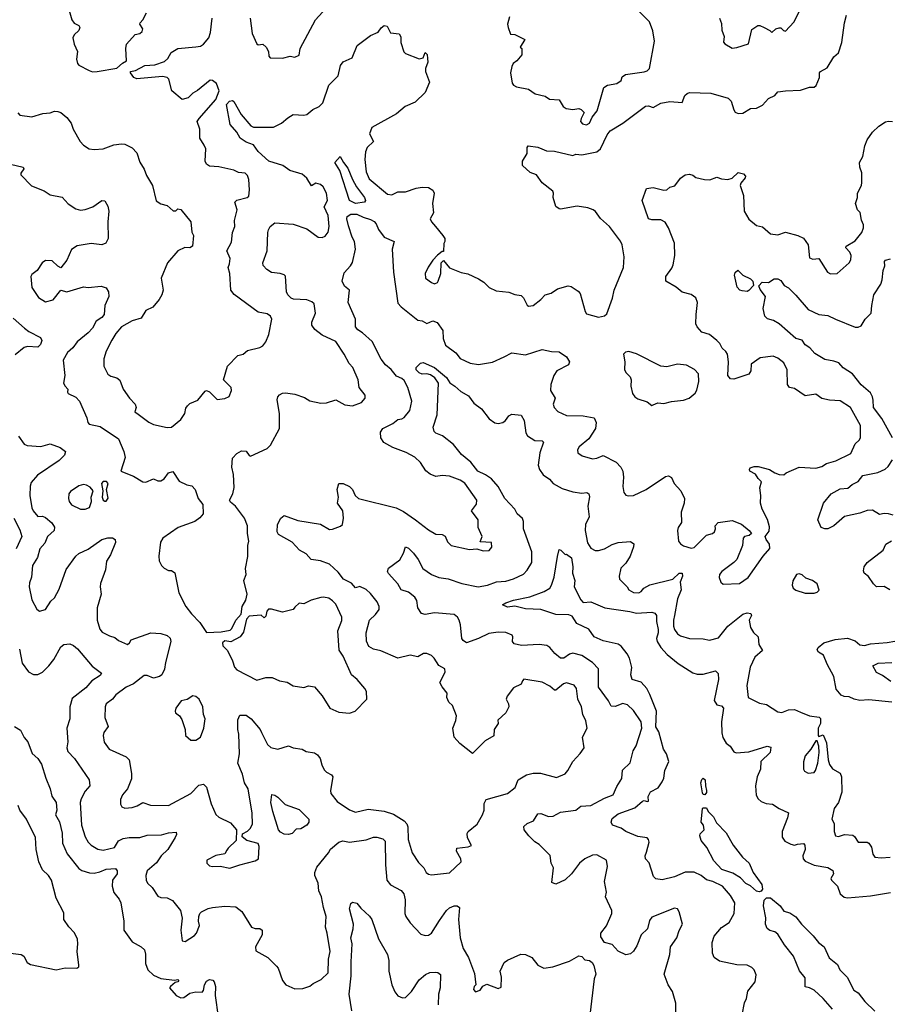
# Model space of a CAD drawing. Extents: x 1690054 to 1842981, y 782881 to 914114.
# Tile 185 of 256: x 1766735 to 1772459, y 837267 to 843745. Entities that reach past the tile are written whole.
import ezdxf

# ---------------------------------------------------------------- set-up
doc = ezdxf.new("R2010")
doc.units = 0

msp = doc.modelspace()

# ---------------------------------------------------------------- linework, layer by layer
at = {"layer": '0CON10XD'}
for points in [[(1771425, 843557.5), (1771455, 843562.5), (1771533, 843587), (1771555, 843680), (1771593, 843707), (1771607, 843707), (1771635, 843693.3), (1771673.6, 843673.6), (1771685, 843660), (1771712.5, 843685), (1771735, 843692.5), (1771745, 843692.5), (1771763.6, 843673.6), (1771775, 843670), (1771830.5, 843729.5), (1771909.2, 843885)], [(1767047.5, 843852.5), (1767079.2, 843745), (1767093.3, 843723.3), (1767125, 843706.2), (1767131.2, 843695), (1767124.2, 843675), (1767094.3, 843645), (1767085.7, 843625), (1767093.8, 843585), (1767115.8, 843535.8), (1767109.2, 843485), (1767115, 843456.7), (1767125, 843446), (1767191.2, 843411.2), (1767215, 843403.1)], [(1768253.1, 843755), (1768264.8, 843655), (1768295, 843587.5), (1768305, 843580.8), (1768335, 843583.8), (1768357.5, 843565), (1768371.9, 843535), (1768375.7, 843505), (1768384.2, 843495), (1768465, 843491.5), (1768515, 843504.6), (1768545, 843498.2), (1768575, 843512.5), (1768581.5, 843555), (1768682.5, 843745), (1768774.4, 843845)], [(1769960, 843765), (1769946.7, 843715), (1769950, 843695), (1769965, 843650), (1769995, 843647.5), (1770060, 843615), (1770030, 843565), (1770040, 843555), (1770040, 843515), (1770007.5, 843475), (1769983.6, 843456.4), (1769973.6, 843436.4), (1769966.7, 843395), (1769977.5, 843327.5), (1769986.2, 843315), (1770004.4, 843304.4), (1770085, 843289.2), (1770127.5, 843257.5), (1770195, 843242.9), (1770223.2, 843223.2), (1770285, 843217.5), (1770313.2, 843173.2), (1770331.3, 843161.3), (1770375, 843155.3), (1770415, 843160.4), (1770430, 843155), (1770450.8, 843135), (1770430, 843095), (1770426.7, 843075), (1770440.3, 843060.3), (1770465, 843054.4), (1770485, 843064), (1770504.4, 843105), (1770536.7, 843145), (1770580.7, 843299.3), (1770605, 843315.3), (1770666.7, 843325), (1770693.8, 843345), (1770701.2, 843368.8), (1770723.3, 843385), (1770845, 843401.7), (1770865, 843408.8), (1770879.7, 843425), (1770914.1, 843605), (1770902.6, 843672.6), (1770881.2, 843731.2), (1770785.6, 843825.6)], [(1766674.3, 842794.3), (1766757.5, 842775), (1766762.5, 842765), (1766743.3, 842735), (1766743.3, 842725), (1766812.7, 842652.7), (1766895, 842618.8), (1766935, 842594), (1767015, 842577.1), (1767055, 842534.3), (1767105, 842500), (1767135, 842493.1), (1767165, 842495.6), (1767216.2, 842515), (1767275, 842556), (1767295, 842553.3), (1767315, 842517.5), (1767320.8, 842485), (1767314.3, 842415.7), (1767317.5, 842305), (1767302.5, 842275), (1767275.7, 842264.3), (1767205, 842273.1), (1767112.4, 842257.6), (1767076.6, 842233.4), (1767045, 842164), (1767005, 842113.8), (1766985, 842124), (1766949.1, 842159.1), (1766905, 842162), (1766883.6, 842146.4), (1766849.2, 842095), (1766815, 842070), (1766807.8, 842055), (1766815, 841983.8), (1766858.6, 841918.6), (1766905, 841888.1), (1766955, 841902.9), (1767005, 841966.7), (1767045, 841954), (1767155, 841987.1), (1767185, 841984.3), (1767271.7, 841991.7), (1767305, 841981.2), (1767319.2, 841955), (1767320.8, 841925), (1767295.8, 841865), (1767290.6, 841805), (1767275, 841785.8), (1767238.9, 841761.1), (1767213.1, 841715), (1767185.5, 841685), (1767113.5, 841625), (1767085, 841587.5), (1767048.5, 841555), (1767021.5, 841505), (1767032.2, 841405), (1767023.6, 841353.6), (1767033.5, 841333.5), (1767052.5, 841315), (1767048.8, 841295), (1767054.2, 841285), (1767105, 841261.2), (1767128.8, 841235), (1767176.7, 841126.7), (1767183.6, 841095), (1767192.9, 841085), (1767265, 841068), (1767385, 840987.5), (1767420.5, 840905), (1767428.9, 840865), (1767400, 840775), (1767485, 840743.1), (1767545, 840705.5), (1767565, 840702.7), (1767615, 840725.7), (1767645, 840711.5), (1767665, 840711.3), (1767685.8, 840724.2), (1767715, 840764), (1767743.3, 840773.3), (1767785, 840708.8), (1767836, 840686), (1767868.3, 840678.3), (1767890.8, 840655), (1767910, 840595), (1767941.4, 840555), (1767942, 840495), (1767920.9, 840469.1), (1767887, 840443), (1767778.8, 840405), (1767678, 840335), (1767662.1, 840307.9), (1767651.2, 840215), (1767653.3, 840185), (1767667.5, 840155), (1767686.4, 840136.4), (1767715, 840122.5), (1767735, 840122.5), (1767756.1, 840106.1), (1767781.4, 839975), (1767827.5, 839885), (1767865, 839836), (1767920.3, 839780.3), (1767965, 839713.3), (1768061.7, 839718.3), (1768120, 839730), (1768130.8, 839739.2), (1768157.5, 839795), (1768192.5, 839835), (1768200, 839885), (1768224.1, 839925.9), (1768231.2, 839965), (1768210, 840055), (1768225.9, 840095.9), (1768220.8, 840135), (1768237.3, 840212.7), (1768235.8, 840285), (1768243.8, 840315), (1768234, 840365), (1768234.2, 840415), (1768215, 840466), (1768156.5, 840545), (1768121.7, 840571.7), (1768115.7, 840585), (1768137.1, 840625), (1768147.3, 840667.3), (1768143, 840753), (1768130.9, 840800.9), (1768135, 840860), (1768165, 840892), (1768195, 840908.6), (1768225, 840906), (1768245, 840879.2), (1768255, 840874.5), (1768365, 840923.8), (1768385, 840946.7), (1768444.4, 841055), (1768445.7, 841155), (1768429.2, 841245), (1768433.8, 841265), (1768445, 841277.5), (1768465, 841288.1), (1768485, 841290), (1768545, 841281.8), (1768609.4, 841259.4), (1768645, 841237.1), (1768717.5, 841222.5), (1768755, 841223.8), (1768815, 841243.8), (1768875, 841211.2), (1768925.9, 841204.1), (1768985, 841226.7), (1769008.8, 841255), (1769008.8, 841275), (1768968.8, 841325), (1768963.8, 841375), (1768927.4, 841457.4), (1768903.7, 841483.7), (1768871.9, 841545), (1768815, 841628.8), (1768725, 841668.9), (1768677.4, 841707.4), (1768657.1, 841735), (1768658.1, 841755), (1768681.5, 841815), (1768673.1, 841875), (1768658.3, 841888.3), (1768625, 841902.4), (1768536.2, 841906.2), (1768522.4, 841912.4), (1768500.5, 841935), (1768491.2, 841955), (1768485, 842057.1), (1768475, 842067.3), (1768450, 842075), (1768392.9, 842082.9), (1768362.1, 842102.1), (1768338, 842128), (1768336.1, 842146.1), (1768364.5, 842224.5), (1768367.3, 842345), (1768372.3, 842362.3), (1768382.9, 842385), (1768415, 842407.8), (1768535, 842400.9), (1768625, 842369.1), (1768700, 842315), (1768725, 842313.1), (1768745, 842321.4), (1768765, 842348), (1768772.4, 842385), (1768766.1, 842456.1), (1768739.4, 842515), (1768761.8, 842555), (1768755, 842603.8), (1768733.6, 842645), (1768715, 842661.2), (1768685, 842670), (1768655, 842651.4), (1768625, 842703.3), (1768595, 842729.2), (1768513.8, 842753.8), (1768466.9, 842786.9), (1768374.4, 842815), (1768305, 842878), (1768275, 842921.4), (1768225, 842938.6), (1768186.7, 842965), (1768164, 843005), (1768121.1, 843055), (1768097, 843187), (1768115, 843210), (1768135, 843214), (1768145, 843208), (1768192.6, 843122.6), (1768257.3, 843047.3), (1768275, 843039.2), (1768405, 843037.5), (1768458.8, 843065), (1768499.3, 843100.7), (1768535, 843121.4), (1768605, 843117.5), (1768625, 843122), (1768665, 843154), (1768705.8, 843174.2), (1768731.3, 843198.7), (1768770.6, 843315), (1768832, 843375), (1768846, 843445), (1768865, 843467.1), (1768924.2, 843495), (1768956.2, 843575), (1769045, 843642), (1769095, 843663.3), (1769115, 843692.5), (1769135, 843706.7), (1769153, 843703), (1769175, 843658.8), (1769233, 843653), (1769243, 843633), (1769243.3, 843595), (1769264.1, 843534.1), (1769275, 843522.5), (1769365, 843487.5), (1769390, 843495), (1769405, 843530), (1769416.4, 843516.4), (1769419.3, 843489.3), (1769422.5, 843465), (1769406.7, 843425), (1769406.7, 843405), (1769432, 843335), (1769405, 843266.7), (1769338.3, 843201.7), (1769273.3, 843175), (1769215, 843126), (1769053.5, 843036.5), (1769037.3, 842995), (1769063.8, 842945), (1769022.5, 842905), (1769010.9, 842875), (1769006.4, 842825), (1769015.3, 842745), (1769035, 842698.5), (1769155, 842596.5), (1769185, 842593.6), (1769225, 842613.5), (1769275, 842613.1), (1769345, 842637.9), (1769385, 842642.7), (1769425, 842642.2), (1769454.4, 842624.4), (1769464, 842605), (1769452.9, 842535), (1769459.2, 842475), (1769438, 842435), (1769445.8, 842415), (1769472, 842385), (1769521.2, 842325), (1769532.5, 842305), (1769533, 842287), (1769527, 842273), (1769525, 842220), (1769515, 842220), (1769485, 842196.7), (1769455, 842163.3), (1769423, 842117), (1769404, 842075), (1769406.2, 842045), (1769445, 842016.2), (1769465, 842008), (1769484.3, 842015.7), (1769490, 842025), (1769506.9, 842075), (1769510, 842145), (1769525, 842160), (1769565, 842112.5), (1769641.2, 842081.2), (1769685, 842074.2), (1769755, 842040.8), (1769789.3, 842019.3), (1769825, 841983.8), (1769870.5, 841960.5), (1769955, 841953.3), (1769995, 841936.7), (1770035, 841930), (1770051.2, 841915), (1770075, 841867.5), (1770085, 841860), (1770115, 841866), (1770165, 841904.2), (1770194.6, 841935.4), (1770233.6, 841946.4), (1770275, 841974.4), (1770345, 841994), (1770365, 841989.2), (1770410.3, 841960.3), (1770424, 841945), (1770456.2, 841825), (1770465, 841810), (1770545, 841788.8), (1770585, 841796.7), (1770600.7, 841809.3), (1770636.4, 841913.6), (1770647.5, 841965), (1770710, 842115), (1770712.9, 842185), (1770700.6, 842265), (1770688.9, 842288.9), (1770616.7, 842385), (1770558.1, 842438.1), (1770525, 842484.2), (1770510, 842495), (1770475, 842508.1), (1770405, 842518.6), (1770295, 842498.8), (1770285, 842500), (1770265, 842516.7), (1770245.6, 842575), (1770249.5, 842605), (1770245, 842616.9), (1770175, 842672.5), (1770136.7, 842725), (1770095, 842740), (1770043.8, 842785), (1770045.8, 842815), (1770075.8, 842864.2), (1770076.4, 842903.6), (1770082.5, 842915), (1770145, 842906.7), (1770172.5, 842895), (1770203.4, 842883.4), (1770255, 842880.4), (1770375, 842852.5), (1770395, 842859.6), (1770435, 842856.7), (1770534.6, 842875.4), (1770559.2, 842895), (1770602, 842988), (1770622.9, 843015), (1770705, 843064.4), (1770855, 843176), (1770875, 843178), (1770905, 843167.5), (1770955, 843195.8), (1771015, 843207.5), (1771095, 843201.4), (1771114.1, 843245.9), (1771129.4, 843260.6), (1771145, 843265.7), (1771285, 843262.9), (1771398.5, 843228.5), (1771418.3, 843208.3), (1771435, 843152), (1771445, 843138), (1771465, 843129.2), (1771495, 843130), (1771545, 843162), (1771585, 843164.3), (1771625, 843182.9), (1771665, 843226.7), (1771705, 843247.5), (1771725, 843270), (1771775, 843278.1), (1771875, 843281.1), (1771935, 843301.4), (1771965, 843302), (1771978.3, 843311.7), (1771999.2, 843365), (1772000, 843395), (1772005.9, 843404.1), (1772050.7, 843429.3), (1772095, 843500), (1772125, 843526.7), (1772147.2, 843595), (1772163.3, 843725), (1772176.9, 843775)], [(1767215, 843403.1), (1767245, 843403.5), (1767375, 843426), (1767411.1, 843458.9), (1767438.8, 843475), (1767433.8, 843555), (1767438.8, 843585), (1767495, 843647.5), (1767525, 843654), (1767541.9, 843668.1), (1767545.6, 843685), (1767526, 843715), (1767528.8, 843725), (1767545.5, 843744.5), (1767569.2, 843790.8)], [(1767735, 841064.3), (1767795.8, 841115), (1767822.5, 841155), (1767829.5, 841190.5), (1767838.8, 841205), (1767855, 841219.2), (1767906.8, 841243.2), (1767955, 841301.2), (1767965, 841306), (1767985, 841296), (1768035, 841246.7), (1768086.1, 841253.9), (1768113, 841267), (1768128.8, 841305), (1768126, 841325), (1768076, 841375), (1768102.5, 841465), (1768170.8, 841535), (1768205, 841545.4), (1768235, 841569.1), (1768315, 841588.5), (1768335, 841600.5), (1768354.5, 841625), (1768375.6, 841675), (1768394.2, 841775), (1768386, 841795), (1768365, 841809.2), (1768305, 841821.5), (1768147, 841937), (1768125.5, 841965), (1768118.5, 842075), (1768107.8, 842115), (1768115, 842138.6), (1768120.3, 842175), (1768098.9, 842225), (1768128.8, 842281.2), (1768135.8, 842345), (1768150.6, 842385), (1768148.1, 842425), (1768165.8, 842495), (1768152, 842545), (1768165, 842558), (1768232.5, 842575), (1768243.8, 842585), (1768247.5, 842625), (1768242.5, 842695), (1768235, 842720), (1768220, 842735), (1768175, 842739.4), (1768145, 842755.8), (1768045, 842776.6), (1767985, 842781.1), (1767963.8, 842793.8), (1767956.7, 842815), (1767959.4, 842895), (1767950.1, 842920.1), (1767920, 842965), (1767920.4, 843025), (1767904.1, 843075), (1767915.3, 843095), (1768025, 843221.3), (1768048, 843278), (1768030, 843325), (1768004.2, 843344.2), (1767987.9, 843347.9), (1767905, 843280), (1767875, 843262), (1767845, 843230.3), (1767805, 843219.5), (1767737, 843277), (1767716.9, 843355), (1767705.8, 843365), (1767675, 843372.4), (1767505, 843357.2), (1767487.1, 843365), (1767464.2, 843395), (1767463.8, 843405), (1767497.9, 843412.1), (1767559.4, 843445), (1767625, 843448.8), (1767688.9, 843471.1), (1767709.1, 843490.9), (1767731.3, 843528.7), (1767775, 843556), (1767895, 843566), (1767925, 843572), (1767945, 843584), (1767979.4, 843625), (1767991.7, 843661.7), (1768001.2, 843755)], [(1771341.2, 843755), (1771355, 843720), (1771357, 843677), (1771372.5, 843635), (1771368.3, 843598.3), (1771377, 843587), (1771425, 843557.5)], [(1766721.7, 843131.7), (1766735, 843117.5), (1766815, 843106.2), (1766887.7, 843127.7), (1766935, 843132.5), (1766965, 843143.8), (1766985, 843142), (1767005, 843133.8), (1767045, 843102), (1767074.4, 843064.4), (1767087.8, 843025), (1767133.2, 842943.2), (1767155, 842918.8), (1767192.5, 842895), (1767225, 842890.8), (1767285, 842896.7), (1767355, 842921.9), (1767405, 842929.4), (1767426.6, 842926.6), (1767475, 842901.4), (1767505, 842868.8), (1767525, 842808.8), (1767555, 842762), (1767570, 842720), (1767608.1, 842655), (1767632.7, 842552.7), (1767663.4, 842533.4), (1767705, 842522.5), (1767745, 842487.5), (1767761.7, 842488.3), (1767775, 842500), (1767795, 842497.5), (1767862.5, 842415), (1767868.3, 842348.3), (1767880, 842325), (1767872.5, 842255), (1767855, 842243.3), (1767823, 842247), (1767775, 842224), (1767708.8, 842145), (1767666.9, 842045), (1767678.9, 841965), (1767670.9, 841935), (1767653.2, 841905), (1767612.2, 841855), (1767565, 841831.4), (1767535, 841782.2), (1767475, 841763.6), (1767406, 841724), (1767368.8, 841681.2), (1767342.5, 841637.5), (1767304.6, 841565), (1767288, 841515), (1767287.7, 841465), (1767315, 841413.8), (1767335, 841400), (1767375, 841388.6), (1767395, 841373.8), (1767415.8, 841315), (1767456.9, 841255), (1767495.8, 841215), (1767502, 841195), (1767493.8, 841165), (1767515, 841150.8), (1767585, 841097.5), (1767615, 841082), (1767705, 841062), (1767735, 841064.3)], [(1769560, 839255), (1769546, 839285), (1769548.8, 839315), (1769515, 839356.2), (1769501.4, 839385), (1769535, 839453.3), (1769532.5, 839475), (1769495, 839495.6), (1769462.9, 839545), (1769445, 839561.4), (1769415, 839575.8), (1769392.5, 839575), (1769355.9, 839554.1), (1769305, 839564), (1769224.5, 839544.5), (1769112.2, 839592.2), (1769063.9, 839603.9), (1769032.2, 839622.2), (1769016.9, 839656.9), (1769015, 839712.5), (1769036.7, 839795), (1769078.1, 839831.9), (1769100.8, 839865), (1769100.7, 839885), (1769087.7, 839915), (1769045, 839970.9), (1769015, 839996.2), (1768975, 840016.1), (1768945, 840006.9), (1768918.4, 840038.4), (1768865.6, 840065), (1768830.7, 840110.7), (1768774.1, 840164.1), (1768715, 840184.4), (1768653, 840193), (1768620.5, 840230.5), (1768576.7, 840255), (1768528.8, 840308.8), (1768438, 840358), (1768430, 840375), (1768432.9, 840425), (1768455, 840466.7), (1768475, 840483.8), (1768565, 840450), (1768715.4, 840425.4), (1768775, 840392.3), (1768795, 840393.6), (1768847.6, 840412.4), (1768859.2, 840425), (1768866.9, 840465), (1768861.1, 840515), (1768828, 840565), (1768834.3, 840605), (1768824.2, 840655), (1768836.2, 840693.8), (1768865, 840693.1), (1768905, 840674.3), (1768925.6, 840655), (1768942.5, 840615), (1768964.3, 840594.3), (1769214.1, 840534.1), (1769260.5, 840510.5), (1769340.8, 840455), (1769425, 840388), (1769475, 840361.2), (1769515, 840358.8), (1769535, 840346.7), (1769551.2, 840311.2), (1769575, 840286.7), (1769695, 840260), (1769743.9, 840263.9), (1769785, 840250), (1769825, 840252.5), (1769842.5, 840275), (1769840, 840305), (1769765, 840310), (1769780, 840345), (1769753.1, 840405), (1769752.5, 840455), (1769710, 840515), (1769742.4, 840557.6), (1769743.2, 840583.2), (1769665, 840695.6), (1769635, 840715.6), (1769565, 840742.2), (1769516.8, 840746.8), (1769475, 840740.9), (1769436, 840756), (1769408.3, 840778.3), (1769372.4, 840832.4), (1769335, 840867.1), (1769277.9, 840897.9), (1769190.5, 840930.5), (1769132.7, 840962.7), (1769111.4, 840995), (1769109.1, 841030.9), (1769125, 841055.6), (1769191.9, 841088.1), (1769225, 841115.7), (1769251.2, 841118.8), (1769265, 841127.5), (1769303.1, 841175), (1769315.6, 841235), (1769289.2, 841325), (1769265, 841370.8), (1769250, 841385), (1769215, 841401.1), (1769179.5, 841445), (1769143.5, 841475), (1769115, 841511.9), (1769055, 841627.1), (1768991.9, 841685), (1768960.6, 841705), (1768944.4, 841725), (1768944.5, 841775), (1768896.1, 841885), (1768905.7, 841965), (1768872, 841992), (1768858, 842025), (1768870.7, 842079.3), (1768912.9, 842125), (1768925, 842148), (1768945.8, 842235), (1768939.4, 842285), (1768922.9, 842315), (1768900.2, 842390.2), (1768887.8, 842435), (1768890.2, 842449.8), (1768915, 842465.6), (1768955, 842466.9), (1768995, 842445.9), (1769045, 842431.8), (1769067.2, 842417.2), (1769082, 842402), (1769096.9, 842365), (1769135, 842314), (1769200, 842285), (1769186.7, 842235), (1769196.5, 842085), (1769225, 841880.9), (1769245, 841856.9), (1769355, 841767.8), (1769385, 841763.5), (1769415, 841746.8), (1769455, 841763.6), (1769482.4, 841752.4), (1769520.9, 841700.9), (1769522.7, 841647.3), (1769538.1, 841605), (1769605, 841553.1), (1769635, 841516.5), (1769700, 841485), (1769755, 841476.5), (1769847.3, 841492.7), (1769923.3, 841526.7), (1769975, 841554.2), (1770065, 841540.8), (1770175, 841575.7), (1770235, 841562), (1770285, 841561.2), (1770335, 841528), (1770354.2, 841495), (1770347.5, 841475), (1770270, 841435), (1770251.8, 841405), (1770232.1, 841345), (1770230, 841305), (1770260.6, 841255), (1770247.1, 841215), (1770252.9, 841195), (1770277.4, 841167.4), (1770335, 841141.1), (1770445, 841138.2), (1770515.4, 841125.4), (1770528.6, 841095), (1770525.6, 841055), (1770482.1, 840987.9), (1770418.6, 840935), (1770406, 840915), (1770408.8, 840895), (1770436.7, 840875), (1770505, 840856.1), (1770535, 840860), (1770575, 840878.1), (1770660.8, 840835), (1770691.4, 840801.4), (1770704.6, 840774.6), (1770709.5, 840735), (1770705.7, 840675), (1770712, 840635), (1770725, 840616.7), (1770741.7, 840611.7), (1770775, 840616), (1770858.8, 840655), (1770985, 840740), (1771005, 840744), (1771025, 840733.3), (1771044, 840695), (1771087.8, 840645), (1771110.6, 840595), (1771108.1, 840565), (1771090, 840505), (1771092.1, 840437.9), (1771070, 840405), (1771065.8, 840385), (1771072.5, 840315), (1771085, 840296.2), (1771104.5, 840284.5), (1771155, 840268.9), (1771175, 840272.2), (1771255, 840354.5), (1771295, 840364.2), (1771309.2, 840375), (1771315.8, 840395), (1771312, 840415), (1771332.6, 840437.4), (1771425, 840449.5), (1771485.3, 840425.3), (1771536.7, 840385), (1771552.5, 840365), (1771537.7, 840352.3), (1771505, 840346.2), (1771496.7, 840335), (1771493.3, 840285), (1771455.3, 840194.7), (1771436.4, 840173.6), (1771356.2, 840115), (1771342, 840095), (1771340, 840075), (1771349.2, 840045), (1771365, 840031.4), (1771473.3, 840035), (1771530.8, 840075), (1771628, 840215), (1771673.8, 840266.2), (1771670, 840295), (1771648, 840325), (1771641.2, 840345), (1771668.7, 840381.3), (1771669.7, 840409.7), (1771656.6, 840456.6), (1771621.9, 840525), (1771610.8, 840565), (1771614.1, 840614.1), (1771606.2, 840665), (1771617.5, 840705), (1771595, 840727.5), (1771578.8, 840755), (1771542, 840775), (1771538.8, 840785), (1771544.1, 840795.9), (1771570, 840805), (1771595, 840805.6), (1771670, 840785), (1771705, 840763.3), (1771735, 840753.3), (1771765, 840750), (1771780, 840765), (1771865, 840800.8), (1771975.6, 840795.6), (1772015, 840805.5), (1772045, 840825.7), (1772107.5, 840842.5), (1772205, 840892.1), (1772235.4, 840954.6), (1772261.1, 840978.9), (1772269.4, 840995), (1772268.6, 841075), (1772204.3, 841195), (1772135, 841237.9), (1772065, 841242.7), (1772015, 841253.3), (1771975, 841280.6), (1771905, 841270.8), (1771835, 841320), (1771802, 841325), (1771789.1, 841345), (1771787.2, 841442.8), (1771765, 841488.6), (1771725, 841519.3), (1771695, 841531.2), (1771608.9, 841521.1), (1771550.5, 841479.5), (1771547.1, 841435), (1771535, 841413.5), (1771435, 841379.5), (1771415, 841383.1), (1771396.7, 841405), (1771400.9, 841495), (1771393.5, 841545), (1771383.3, 841563.3), (1771360, 841585), (1771343.8, 841615), (1771323.8, 841635), (1771275, 841673.1), (1771225, 841689.2), (1771193.8, 841725), (1771186.2, 841745), (1771186.9, 841805), (1771196.5, 841885), (1771185, 841915.8), (1771155, 841938.1), (1771095, 841952), (1771056.7, 841985), (1770987.5, 842025), (1770989.2, 842055), (1771028.5, 842111.5), (1771036.9, 842133.1), (1771048.2, 842195), (1771044.5, 842275), (1771006.6, 842376.6), (1770983.2, 842413.2), (1770955, 842428.6), (1770895, 842427.5), (1770874.3, 842435), (1770831.4, 842555), (1770860, 842635), (1770905, 842641.2), (1770975, 842623.8), (1770995, 842626.7), (1771015, 842642.5), (1771047.3, 842652.7), (1771085, 842703.3), (1771115, 842723.8), (1771145, 842728.8), (1771165, 842723.3), (1771185, 842707.5), (1771242.5, 842695), (1771277.7, 842692.3), (1771325, 842708.8), (1771355, 842697.5), (1771395.8, 842694.2), (1771425, 842702), (1771465, 842740), (1771500.3, 842730.3), (1771512, 842715), (1771510.8, 842705), (1771481.2, 842668.8), (1771478, 842655), (1771499.1, 842589.1), (1771503.3, 842485), (1771533.8, 842433.8), (1771585, 842390.6), (1771625, 842382.5), (1771676.8, 842336.8), (1771725, 842330), (1771775, 842348), (1771856.7, 842325), (1771895, 842306.9), (1771925.8, 842265), (1771935, 842178.8), (1771955, 842170), (1771995, 842173.8), (1772052.5, 842085), (1772072.6, 842072.6), (1772115, 842076.2), (1772196, 842145), (1772206, 842165), (1772208, 842195), (1772200, 842215), (1772174, 842245), (1772176, 842255), (1772235, 842290.8), (1772277.5, 842345), (1772288.6, 842375), (1772288.6, 842395), (1772275.3, 842425.3), (1772266.7, 842476.7), (1772250.8, 842495), (1772237.1, 842535), (1772249.2, 842575), (1772250.6, 842605), (1772275.4, 842654.6), (1772278.9, 842675), (1772278.3, 842738.3), (1772264.2, 842775.8), (1772262.5, 842805), (1772284.2, 842845), (1772299.1, 842915), (1772314.1, 842955), (1772348.4, 843005), (1772391.1, 843045), (1772435, 843072.6), (1772455, 843078.4), (1772480, 843075)], [(1768945, 842535.6), (1768906.7, 842555), (1768843, 842753), (1768810, 842805), (1768845, 842846.2), (1768865.4, 842805.4), (1768895, 842768), (1768924.6, 842695), (1768952.4, 842645), (1769005.4, 842575), (1769011.5, 842555), (1769005, 842544.6), (1768945, 842535.6)], [(1772480.8, 840995), (1772410.9, 841120.9), (1772356.2, 841195), (1772352.1, 841242.1), (1772349.1, 841265), (1772335, 841291.4), (1772273.3, 841343.3), (1772216.2, 841415), (1772155.3, 841455.3), (1772126.9, 841486.9), (1772095, 841499.2), (1772035, 841508.9), (1771968.9, 841548.9), (1771935.9, 841585.9), (1771905, 841606.7), (1771885, 841638), (1771845, 841647.5), (1771735, 841743.5), (1771695.9, 841765.9), (1771657.2, 841777.2), (1771639.2, 841795), (1771629.2, 841845), (1771643.8, 841925), (1771609.5, 841969.5), (1771601.2, 841995), (1771622.3, 842017.7), (1771665, 842015.6), (1771700.5, 842039.5), (1771725, 842041.4), (1771745, 842030), (1771766.3, 841996.3), (1771795, 841980.8), (1771843.6, 841933.6), (1771925, 841838.8), (1771995, 841805.8), (1772055, 841798.5), (1772104.3, 841774.3), (1772235, 841723.5), (1772255, 841721.5), (1772275, 841730.8), (1772300.4, 841775), (1772340.4, 841815), (1772343.3, 841865), (1772357.5, 841935), (1772402.7, 842005), (1772413, 842033), (1772419.4, 842095), (1772430.5, 842125), (1772426.7, 842155), (1772435, 842163.3), (1772467.7, 842172.3)], [(1771523, 841957), (1771490.7, 841960.7), (1771475, 841966.7), (1771458.8, 841985), (1771440, 842065), (1771445, 842082.5), (1771461.7, 842098.3), (1771494.6, 842064.6), (1771545, 842040), (1771561.9, 842025), (1771564.4, 841995.6), (1771535, 841963.3), (1771523, 841957)], [(1766692.2, 841782.2), (1766765.8, 841715), (1766795, 841693.1), (1766871.2, 841655), (1766880.8, 841635), (1766872.1, 841607.9), (1766855, 841590.8), (1766785.6, 841595.6), (1766765, 841589.4), (1766705, 841540.8)], [(1770895, 841207.5), (1770905, 841212.5), (1770935, 841223.8), (1770975, 841220), (1771025.7, 841234.3), (1771105, 841241.1), (1771141.2, 841255), (1771181.2, 841288.8), (1771193, 841307), (1771205.4, 841364.6), (1771202.9, 841415), (1771176.2, 841445), (1771125, 841471.4), (1771065, 841479.4), (1770995, 841461.4), (1770955.6, 841465.6), (1770795, 841546.7), (1770745, 841562.5), (1770721.7, 841558.3), (1770710, 841545), (1770718.8, 841495), (1770716.2, 841445), (1770724.2, 841424.2), (1770753.3, 841395), (1770760, 841375), (1770757.5, 841335), (1770768.8, 841285), (1770784, 841265), (1770805, 841251.9), (1770865, 841232), (1770895, 841207.5)], [(1770825, 839126.9), (1770775, 839201.1), (1770735, 839238.2), (1770705, 839246.6), (1770655, 839226.2), (1770627.9, 839227.9), (1770610.9, 839265), (1770545.6, 839355), (1770545.3, 839475.3), (1770505, 839517.1), (1770435, 839562.7), (1770375, 839577.5), (1770355, 839571.2), (1770316.2, 839545), (1770295, 839544.5), (1770258.1, 839575), (1770225, 839615.8), (1770205, 839628.9), (1770155, 839634.4), (1770037.6, 839627.6), (1769990, 839640), (1769978.8, 839655), (1769981.2, 839685), (1769976.7, 839695), (1769935, 839714.4), (1769885, 839716.4), (1769823.8, 839706.2), (1769755.5, 839674.5), (1769675, 839646.7), (1769655, 839660), (1769645.3, 839675), (1769636.3, 839765), (1769627.9, 839795), (1769616.7, 839815), (1769595, 839832.5), (1769465, 839842.1), (1769405, 839832.9), (1769379.5, 839839.5), (1769356.1, 839876.1), (1769349.2, 839925), (1769336.9, 839945), (1769295, 839979.6), (1769245.4, 839995.4), (1769225, 840034.3), (1769162.8, 840102.8), (1769157.1, 840115), (1769162.2, 840137.8), (1769238, 840192), (1769261.4, 840235), (1769275, 840277.5), (1769295, 840268.8), (1769326.4, 840236.4), (1769357.1, 840195), (1769389.4, 840135), (1769445, 840095.4), (1769495, 840075.3), (1769555, 840066.5), (1769645, 840037.1), (1769753.6, 840013.6), (1769815, 840024.5), (1769873.6, 840046.4), (1769935, 840051.1), (1769985, 840067.1), (1770051.5, 840098.5), (1770075.9, 840124.1), (1770106.5, 840175), (1770105.4, 840245), (1770052.4, 840395), (1770050.9, 840445), (1770044.7, 840464.7), (1770010, 840495), (1769994, 840525), (1769929.1, 840595), (1769883.5, 840673.5), (1769839.6, 840725), (1769801.8, 840751.8), (1769750.9, 840775), (1769704.3, 840835), (1769644.2, 840885), (1769591.3, 840951.3), (1769518, 841008), (1769475, 841024.3), (1769464.2, 841035), (1769455.6, 841065), (1769482.5, 841145), (1769492.1, 841355), (1769468.3, 841388.3), (1769439.7, 841409.7), (1769415, 841416.5), (1769385, 841414.1), (1769365, 841421.8), (1769345, 841442.5), (1769345, 841456.7), (1769374.3, 841485.7), (1769391.1, 841488.9), (1769465, 841457.1), (1769545, 841390.8), (1769565.5, 841355.5), (1769600, 841335), (1769639.1, 841299.1), (1769689.7, 841269.7), (1769725, 841223.1), (1769775.3, 841185.3), (1769825, 841118.6), (1769862.2, 841092.2), (1769885, 841089.2), (1769916, 841095), (1769932.7, 841107.3), (1769955, 841139.2), (1769975, 841150.8), (1770035, 841143.3), (1770055, 841107.5), (1770067, 841027), (1770077.6, 841007.6), (1770126.4, 840976.4), (1770174.2, 840974.2), (1770182, 840965), (1770158.5, 840895), (1770148.8, 840815), (1770156.2, 840785), (1770181.3, 840751.3), (1770222.3, 840722.3), (1770247.3, 840695), (1770305, 840660.5), (1770375, 840638.8), (1770435, 840631.1), (1770467.5, 840635), (1770481.2, 840625), (1770485.9, 840605.9), (1770474.2, 840544.2), (1770484.4, 840475), (1770458.5, 840425), (1770456.2, 840385), (1770472.9, 840302.9), (1770495, 840268.8), (1770523, 840253), (1770545, 840252.2), (1770585, 840264.4), (1770635, 840293.1), (1770675, 840306.7), (1770755, 840312), (1770778, 840298), (1770776.4, 840276.4), (1770754.4, 840215), (1770725, 840170), (1770693, 840137), (1770680, 840085), (1770682.9, 840065), (1770733.8, 840015), (1770745, 839993.3), (1770775, 839976.2), (1770810, 839975), (1770825, 839982.5), (1770842.5, 840005), (1770883.4, 840026.6), (1771035, 840064), (1771075, 840103.8), (1771096.7, 840105), (1771098.8, 840085), (1771082, 840045), (1771089.4, 839995), (1771065.4, 839934.6), (1771045.6, 839825.6), (1771038.8, 839795), (1771039.7, 839755), (1771045, 839734.3), (1771065, 839703.9), (1771085, 839691.6), (1771145, 839674.4), (1771235, 839671.4), (1771275, 839663.7), (1771335, 839677.9), (1771395.6, 839755), (1771495, 839833.3), (1771524.1, 839844.1), (1771548.3, 839838.3), (1771551.2, 839825), (1771537.8, 839795), (1771546.4, 839746.4), (1771565, 839713.3), (1771595.7, 839685.7), (1771600.9, 839635), (1771624, 839595), (1771575, 839550.9), (1771542.4, 839485), (1771521.2, 839365), (1771529.2, 839285), (1771605, 839249.2), (1771650.5, 839240.5), (1771725, 839190.9), (1771752.1, 839187.9), (1771795.4, 839204.6), (1771835, 839207.5), (1771875, 839190), (1771935, 839166.2), (1771996.8, 839156.8), (1772007.3, 839147.3), (1772006.2, 839115), (1771991.2, 839085), (1771990, 839035), (1771995, 839030), (1772025, 839040), (1772045, 838987.5), (1772056.2, 838875), (1772064.7, 838844.7), (1772085, 838816), (1772135, 838788), (1772144.3, 838765), (1772146.6, 838663.4), (1772125.4, 838594.6), (1772096.2, 838555), (1772080, 838485), (1772096.9, 838456.9), (1772095.6, 838405), (1772105, 838376.2), (1772125, 838370.8), (1772165, 838384.4), (1772219.2, 838379.2), (1772231.2, 838371.2), (1772255, 838334.4), (1772314.1, 838334.1), (1772325, 838328), (1772341.5, 838301.5), (1772351.3, 838255), (1772365, 838234.6), (1772405, 838230.4), (1772464.5, 838235.5)], [(1766726.4, 841006.4), (1766763.4, 840953.4), (1766785, 840944.7), (1766875, 840936.5), (1766935, 840954.2), (1767000.3, 840930.3), (1767036.7, 840905), (1767030.5, 840879.5), (1766994, 840845), (1766852.2, 840747.8), (1766810.5, 840699.5), (1766803, 840677), (1766802.7, 840615), (1766814, 840534), (1766822.5, 840515), (1766855, 840477.8), (1766885, 840478.5), (1766905, 840470), (1766947.5, 840435), (1766965, 840406.2), (1766961.9, 840385), (1766917.3, 840345), (1766899.7, 840300.3), (1766868.5, 840265), (1766852.4, 840207.6), (1766818.2, 840155), (1766813.2, 840076.8), (1766799.5, 840040.5), (1766797.1, 840015), (1766815, 839927.5), (1766847.7, 839867.7), (1766865, 839853.8), (1766905, 839866), (1766940.9, 839919.1), (1766965, 839941.2), (1766995, 839998), (1767041.7, 840128.3), (1767105, 840215.6), (1767125, 840232.5), (1767185, 840260.9), (1767275.8, 840325.8), (1767315, 840337.5), (1767345, 840337.1), (1767363.3, 840325), (1767366.2, 840305), (1767332.7, 840225), (1767306.5, 840183.5), (1767300, 840125), (1767266.6, 840036.6), (1767263.8, 840015), (1767271.8, 839965), (1767244.6, 839875), (1767244.7, 839795), (1767262.3, 839735), (1767277.7, 839715), (1767325, 839690.9), (1767361.3, 839681.3), (1767385, 839660), (1767444.3, 839634.3), (1767458.8, 839645), (1767468.8, 839665), (1767598.8, 839711.2), (1767665, 839706), (1767705, 839694.2), (1767725.4, 839675.4), (1767730.8, 839655), (1767694, 839516), (1767688.6, 839471.4), (1767670.8, 839435), (1767655, 839423.3), (1767615, 839413.1), (1767575, 839431.4), (1767555, 839430.8), (1767485, 839375.4), (1767435, 839353.3), (1767367.4, 839302.6), (1767345, 839275.4), (1767305, 839244), (1767297.8, 839225), (1767296, 839155), (1767318, 839095), (1767289.2, 839055), (1767283.3, 839035), (1767291.7, 838991.7), (1767323.8, 838945), (1767435.4, 838895.4), (1767455.7, 838875), (1767470.6, 838785), (1767470.1, 838749.9), (1767444, 838686), (1767411.9, 838645), (1767399.4, 838615), (1767398.6, 838585), (1767407.3, 838567.3), (1767427.7, 838557.7), (1767475, 838563.1), (1767507.8, 838572.2), (1767545, 838595.8), (1767596.7, 838576.7), (1767715, 838574.5), (1767862, 838655), (1767915, 838710), (1767945, 838715.6), (1767964.4, 838695), (1767995.4, 838585.4), (1768025, 838516), (1768045, 838499.4), (1768122.3, 838462.3), (1768161.2, 838415), (1768158.8, 838345), (1768106.2, 838295), (1768099.2, 838280.8), (1768085, 838256.7), (1768025, 838246), (1767966.7, 838215), (1767966.2, 838195), (1767985, 838178.8), (1768005, 838174), (1768055, 838176.7), (1768117.7, 838162.3), (1768185, 838186.2), (1768285, 838210.8), (1768306.2, 838225), (1768312, 838305), (1768305.6, 838325.6), (1768230, 838345), (1768198.3, 838368.3), (1768200.7, 838389.3), (1768235, 838407.5), (1768252.5, 838425), (1768267, 838453), (1768265.8, 838525), (1768238.2, 838685), (1768214, 838725), (1768202.3, 838782.3), (1768171.1, 838855), (1768181.9, 838915), (1768177.2, 839045), (1768170.7, 839075), (1768171.9, 839138.1), (1768185, 839170), (1768225, 839170), (1768259.2, 839145), (1768317.5, 839075), (1768326.7, 839055), (1768366.7, 838976.7), (1768387, 838957), (1768435, 838947.1), (1768505, 838967.1), (1768535, 838954.4), (1768595, 838945.8), (1768620.3, 838930.3), (1768675, 838922.5), (1768695, 838908), (1768712.5, 838885), (1768723.4, 838843.4), (1768740, 838810), (1768755, 838794), (1768787.4, 838777.4), (1768795.8, 838765), (1768780.6, 838675), (1768782.5, 838655), (1768825, 838602), (1768905, 838547.5), (1768945, 838532.2), (1769027.7, 838552.3), (1769135, 838537.5), (1769195, 838518.6), (1769266.8, 838475), (1769283.9, 838455), (1769290.4, 838435), (1769291.4, 838351.4), (1769318.8, 838265), (1769360.8, 838200.8), (1769394.3, 838165), (1769410.6, 838135), (1769425, 838124.4), (1769445, 838120), (1769565, 838133.1), (1769640, 838205), (1769639.2, 838225), (1769611.2, 838275), (1769612.5, 838295), (1769686.2, 838303.8), (1769708.3, 838311.7), (1769682.7, 838362.7), (1769679.5, 838390.5), (1769686, 838404), (1769746.9, 838453.1), (1769782.5, 838515), (1769791.4, 838545), (1769792.4, 838587.6), (1769805, 838616), (1769946.7, 838655), (1769996, 838694), (1770015.6, 838744.4), (1770071.8, 838778.2), (1770115, 838787.5), (1770162.5, 838787.5), (1770269.4, 838760.6), (1770325, 838783.8), (1770343.8, 838805), (1770375.8, 838865), (1770425, 838918), (1770450, 838955), (1770440, 839025), (1770470.9, 839085), (1770462, 839132), (1770441.9, 839175), (1770433.5, 839225), (1770409.6, 839275), (1770401.2, 839345), (1770385, 839366.5), (1770335, 839383.1), (1770314.3, 839375), (1770265, 839334.2), (1770255, 839334), (1770225, 839360), (1770175, 839386.9), (1770054.2, 839405.8), (1770043.9, 839396.1), (1770035.8, 839374.2), (1769985, 839350), (1769942.9, 839295), (1769937.1, 839275), (1769952.5, 839245), (1769954, 839225), (1769935.8, 839184.2), (1769883, 839137), (1769883.8, 839115), (1769859.2, 839075), (1769855.6, 839034.4), (1769799.4, 839000.6), (1769715, 838916.7), (1769632.3, 838982.3), (1769595.4, 839025), (1769585.4, 839084.6), (1769606.7, 839135), (1769610.4, 839165), (1769582.9, 839232.9), (1769560, 839255)], [(1772485, 840485.8), (1772454.5, 840494.5), (1772425, 840497.5), (1772395, 840490), (1772348.4, 840518.4), (1772313.5, 840516.5), (1772265, 840497.8), (1772163.7, 840476.3), (1772093.1, 840415), (1772054.7, 840395.3), (1772035, 840395.4), (1772010.8, 840405), (1771988.9, 840455), (1772026.1, 840565), (1772075.6, 840625), (1772135, 840658), (1772185.7, 840664.3), (1772215, 840687.5), (1772255, 840706), (1772285, 840746.9), (1772383, 840767), (1772431.2, 840788.8), (1772451.4, 840805), (1772480.9, 840849.1)], [(1767295, 840576.9), (1767305, 840578.1), (1767317.2, 840597.2), (1767306.2, 840655), (1767317.5, 840695), (1767306.4, 840706.4), (1767285, 840706.7), (1767274, 840695), (1767281.2, 840645), (1767277.8, 840605), (1767285, 840584.3), (1767295, 840576.9)], [(1767165, 840524), (1767195, 840536.7), (1767208.5, 840575), (1767205.8, 840605), (1767217.5, 840645), (1767198.7, 840668.7), (1767175, 840683.8), (1767155, 840688), (1767125, 840677.5), (1767069.1, 840640.9), (1767058.6, 840625), (1767055.9, 840595.9), (1767060, 840575), (1767075, 840554), (1767134.3, 840524.3), (1767165, 840524)], [(1766696.4, 840466.4), (1766735, 840390), (1766748.5, 840345), (1766711.8, 840265)], [(1772462, 839995), (1772425, 840015.5), (1772374.6, 840014.6), (1772355, 840032.9), (1772321.8, 840081.8), (1772294.7, 840104.7), (1772288.7, 840118.7), (1772293.5, 840145), (1772313.5, 840175), (1772418, 840255), (1772435.8, 840295), (1772472.7, 840317.3)], [(1771491.2, 837198.8), (1771505, 837277.5), (1771520, 837305), (1771527.1, 837355), (1771575.7, 837415), (1771582.3, 837462.3), (1771568.8, 837495), (1771555, 837508.8), (1771524.1, 837524.1), (1771455, 837526.9), (1771341.2, 837551.2), (1771305.7, 837575.7), (1771295.6, 837605), (1771293.8, 837675), (1771306, 837715), (1771355, 837772.5), (1771404.3, 837805), (1771438.1, 837865), (1771441.5, 837935), (1771415, 837984.4), (1771361.9, 838045), (1771297.5, 838075), (1771256.3, 838086.3), (1771220.6, 838115), (1771175, 838136.2), (1771115, 838137.1), (1771045, 838106.1), (1770965, 838085.4), (1770922.2, 838092.2), (1770907.9, 838107.9), (1770877.7, 838197.7), (1770853.8, 838225), (1770852.5, 838245), (1770861.5, 838268.5), (1770877.5, 838335), (1770875, 838350.8), (1770865, 838363.1), (1770805, 838372.2), (1770725.7, 838405), (1770695, 838426.7), (1770636.8, 838446.8), (1770628.6, 838465), (1770635, 838490), (1770675, 838520.6), (1770785, 838561.1), (1770835, 838604.6), (1770845, 838608.8), (1770865, 838601.1), (1770873.8, 838605), (1770871.5, 838635), (1770886.7, 838665), (1770938.3, 838691.7), (1770965, 838731.4), (1770975, 838756.2), (1770981.7, 838805), (1771008.5, 838865), (1770993.7, 838915), (1770973.3, 838945), (1770941.1, 839061.1), (1770922, 839092), (1770926.8, 839196.8), (1770883.1, 839305), (1770863.2, 839345), (1770826.6, 839386.6), (1770765.8, 839405), (1770758.8, 839435), (1770763.8, 839483.8), (1770748.2, 839545), (1770734, 839574), (1770695, 839622.9), (1770675, 839637.3), (1770575, 839657.8), (1770516.7, 839685), (1770481.2, 839735), (1770403.4, 839773.4), (1770372.1, 839822.1), (1770348.8, 839828.8), (1770265, 839832.2), (1770165, 839865.5), (1770065, 839869.5), (1769995, 839887.3), (1769945, 839880), (1769913.3, 839895), (1769935, 839909.1), (1769985, 839925.3), (1770092.7, 839947.3), (1770186.8, 839983.2), (1770223.6, 840006.4), (1770235.8, 840025), (1770252.7, 840077.3), (1770275.8, 840214.2), (1770285, 840260), (1770296.4, 840256.4), (1770325, 840227.5), (1770335, 840230), (1770367.2, 840205), (1770375.7, 840145), (1770374.5, 840104.5), (1770389.8, 840055), (1770384.6, 840015), (1770428.8, 839928.8), (1770445, 839910.8), (1770495, 839914.4), (1770586.5, 839876.5), (1770752.3, 839852.3), (1770795, 839840.3), (1770895, 839847.1), (1770915, 839841.5), (1770925.9, 839825), (1770925.9, 839785), (1770936.9, 839733.1), (1770937.6, 839712.4), (1770927.5, 839675), (1770930.8, 839655), (1770954.4, 839615), (1770998.1, 839568.1), (1771068.7, 839508.7), (1771165, 839447.8), (1771195, 839440.4), (1771235, 839440.4), (1771315, 839462), (1771333.3, 839443.3), (1771334.6, 839405.4), (1771305.7, 839265.7), (1771325, 839236.7), (1771355, 839231.2), (1771366.8, 839216.8), (1771355.2, 839125), (1771356.1, 839053.9), (1771363.3, 839023.3), (1771384.4, 838985), (1771412.7, 838965), (1771435, 838929.4), (1771451.7, 838921.7), (1771535, 838927.8), (1771655, 838965.6), (1771678.8, 838958.8), (1771675, 838923.3), (1771614.4, 838865), (1771610.5, 838815), (1771590, 838765), (1771579.1, 838705), (1771582.8, 838642.8), (1771595, 838620), (1771615, 838602.5), (1771649.7, 838589.7), (1771690, 838585), (1771733.3, 838555), (1771795, 838527.5), (1771789.4, 838495), (1771754.6, 838405), (1771755, 838366.7), (1771771.7, 838341.7), (1771810, 838320), (1771835, 838315.5), (1771855, 838321.2), (1771895, 838326.5), (1771903.8, 838313.8), (1771904.7, 838285), (1771889.6, 838245), (1771892.3, 838225), (1771905, 838208.9), (1771965, 838182.4), (1772055, 838167.3), (1772087, 838147), (1772091.2, 838125), (1772074.5, 838095.5), (1772077.8, 838085), (1772118.6, 838045), (1772135.8, 837995), (1772161.3, 837971.3), (1772185, 837967.8), (1772335, 837980.4), (1772468, 838002)], [(1771965, 839972.5), (1771985, 839978.8), (1771997.1, 839992.9), (1771985, 840033.8), (1771953.3, 840055), (1771910.3, 840070.3), (1771885, 840093.3), (1771865, 840100), (1771847.5, 840095), (1771825, 840052.5), (1771820, 840025), (1771826.2, 840005), (1771845, 839992.9), (1771905, 839972.5), (1771965, 839972.5)], [(1768905, 839183.3), (1768943, 839197), (1769020, 839275), (1769017.5, 839325), (1769007.5, 839345), (1768956, 839405), (1768918.6, 839435), (1768865, 839557.5), (1768837.2, 839597.2), (1768830, 839725), (1768855, 839792.5), (1768854.4, 839815), (1768815, 839900), (1768795, 839922.5), (1768768.9, 839938.9), (1768735, 839945.6), (1768717, 839943), (1768654.2, 839925.8), (1768605, 839903.3), (1768575, 839906.7), (1768545, 839880), (1768536.1, 839863.9), (1768465, 839846.7), (1768393.3, 839866.7), (1768373, 839867), (1768362.5, 839855), (1768355, 839820), (1768345, 839810), (1768325, 839827.5), (1768245, 839820), (1768228.3, 839801.7), (1768207.5, 839715), (1768186.7, 839685), (1768125, 839651.2), (1768085, 839659.2), (1768069.2, 839645), (1768073.1, 839625), (1768102, 839595), (1768135, 839527.5), (1768150, 839485), (1768165, 839467.3), (1768295, 839399.4), (1768355, 839416.7), (1768397.1, 839417.1), (1768446.1, 839396.1), (1768495.9, 839385.9), (1768535, 839362), (1768605, 839352.5), (1768637, 839363), (1768675, 839356.2), (1768726.7, 839296.7), (1768776, 839215), (1768835, 839190), (1768905, 839183.3)], [(1772475, 839256.2), (1772325, 839271.2), (1772265, 839265.9), (1772227.5, 839275), (1772195, 839291.1), (1772162.2, 839292.3), (1772141.4, 839301.4), (1772110.4, 839340.4), (1772094.5, 839425), (1772050, 839505), (1772026.7, 839565), (1771994.2, 839584.2), (1771985, 839600), (1771992, 839615), (1772027.5, 839645), (1772102.6, 839667.4), (1772185, 839675.7), (1772235, 839658), (1772265, 839632.2), (1772295, 839627.7), (1772335, 839640), (1772445, 839646.8), (1772495, 839656.7)], [(1766733.3, 839605), (1766752, 839512), (1766792.9, 839455), (1766825, 839436.7), (1766855, 839436.7), (1766885, 839451.9), (1766927.5, 839495), (1766959.1, 839535), (1767005, 839618.6), (1767025, 839635.7), (1767065, 839638), (1767088.8, 839628.8), (1767115, 839606.2), (1767212.8, 839492.8), (1767273.3, 839445), (1767265, 839431.2), (1767210, 839395), (1767169.6, 839350.4), (1767080.6, 839279.4), (1767065.7, 839225), (1767065.3, 839144.7), (1767045.3, 839085.3), (1767051, 838995), (1767046.1, 838955), (1767051.5, 838931.5), (1767095.6, 838885), (1767193.3, 838745), (1767196.7, 838705), (1767165, 838668.9), (1767139.8, 838620.2), (1767133.6, 838595), (1767142.7, 838445), (1767165, 838369.2), (1767185, 838334.2), (1767205, 838314.3), (1767248.3, 838288.3), (1767285, 838280.9), (1767359.8, 838300.2), (1767386.1, 838343.9), (1767415, 838358.9), (1767455, 838365.7), (1767525, 838365.3), (1767575, 838380.6), (1767667.6, 838382.4), (1767715, 838395.5), (1767765, 838400), (1767767.1, 838385), (1767758.9, 838365), (1767710, 838285), (1767665.4, 838245), (1767635, 838197.8), (1767573.1, 838145), (1767564.3, 838115), (1767567.5, 838085), (1767576, 838065), (1767607.5, 838035), (1767645, 837980), (1767665, 837969.2), (1767705, 837968), (1767739.7, 837949.7), (1767792.5, 837885), (1767804.3, 837835), (1767795.6, 837755), (1767804.3, 837684.3), (1767825, 837680), (1767885, 837720), (1767898.1, 837735), (1767917.5, 837785), (1767912.4, 837815), (1767915.2, 837844.8), (1767921.1, 837865), (1767931.5, 837875), (1767975, 837897.5), (1768005, 837904.1), (1768085, 837912.3), (1768158.3, 837908.3), (1768197, 837877), (1768261.1, 837775), (1768285, 837765.4), (1768315.6, 837765.6), (1768331.2, 837755), (1768330.6, 837725), (1768288.1, 837645), (1768288.8, 837618.8), (1768367.5, 837575), (1768425, 837518.8), (1768436, 837505), (1768464.1, 837424.1), (1768487.5, 837395), (1768545, 837368.8), (1768598.3, 837371.7), (1768643.9, 837386.1), (1768665.9, 837404.1), (1768719.7, 837430.3), (1768764.5, 837475.5), (1768768.5, 837565), (1768777.7, 837615), (1768759.8, 837735), (1768747.5, 837775), (1768753.3, 837845), (1768733.8, 837905), (1768720.8, 837975), (1768704.8, 838014.8), (1768699.2, 838065), (1768678.1, 838115), (1768678, 838135), (1768690.5, 838169.5), (1768767.9, 838265), (1768780.9, 838289.1), (1768835, 838334.7), (1768862.4, 838342.4), (1768905.7, 838334.3), (1769015, 838349.2), (1769063.4, 838366.6), (1769085, 838367.8), (1769125, 838356.9), (1769140.5, 838340.5), (1769142, 838185), (1769151.2, 838085), (1769175, 838052.5), (1769245, 838015.5), (1769263.8, 837993.8), (1769271.5, 837955), (1769269.2, 837865), (1769276, 837845), (1769305, 837804), (1769375, 837730), (1769405, 837719.2), (1769425, 837721.4), (1769445, 837735.8), (1769498.8, 837818.8), (1769545, 837884.3), (1769565, 837902.2), (1769595, 837915.5), (1769615, 837914.3), (1769630, 837905), (1769624.1, 837825), (1769634.4, 837705), (1769654.8, 837634.8), (1769688.9, 837575), (1769729.3, 837469.3), (1769737.5, 837395), (1769727.5, 837385), (1769722.5, 837365), (1769735, 837350), (1769765, 837360), (1769783.6, 837386.4), (1769810.7, 837399.3), (1769885, 837372.5), (1769905, 837380), (1769906.2, 837445), (1769898.8, 837485), (1769925, 837543.3), (1769945, 837558.6), (1770033.5, 837596.5), (1770065, 837595.8), (1770106.4, 837576.4), (1770145, 837525.4), (1770185, 837505.5), (1770245, 837514.2), (1770355, 837551.2), (1770415, 837585.5), (1770435, 837582.5), (1770455, 837560), (1770486, 837556), (1770503.1, 837543.1), (1770515, 837523.3), (1770526.7, 837465), (1770516.8, 837435), (1770488, 837195)], [(1772470.3, 839390.3), (1772415, 839431.2), (1772375, 839450), (1772350, 839495), (1772385, 839510.9), (1772475, 839516.8)], [(1767895, 839004.2), (1767924.3, 839025.7), (1767946.4, 839083.6), (1767956.7, 839145), (1767943.8, 839175), (1767940, 839225), (1767916.2, 839275), (1767895, 839292.5), (1767875, 839297.5), (1767837.3, 839272.7), (1767797, 839263), (1767763.3, 839215), (1767757.5, 839195), (1767760, 839185), (1767785.9, 839165.9), (1767801.7, 839141.7), (1767823.8, 839075), (1767826.7, 839035), (1767862.5, 839005), (1767895, 839004.2)], [(1766700.8, 839095), (1766740.5, 839070.5), (1766765, 839023.3), (1766787.5, 838995), (1766817.7, 838917.7), (1766853.8, 838885), (1766877.7, 838847.7), (1766905.9, 838755.9), (1766935.8, 838685), (1766946.1, 838636.1), (1766976, 838595), (1766978.8, 838545), (1766971.2, 838515), (1766997, 838467), (1767014.4, 838394.4), (1767017, 838327), (1767048.1, 838258.1), (1767125, 838160.4), (1767145, 838147.2), (1767195, 838132.7), (1767225, 838131.2), (1767261.6, 838138.4), (1767305, 838156.8), (1767365, 838161.2), (1767375.7, 838145.7), (1767375.8, 838125), (1767346.9, 838085), (1767344.5, 838044.5), (1767355, 838004), (1767390.2, 837960.2), (1767400.9, 837935), (1767421.5, 837815), (1767420.3, 837755), (1767475, 837679.1), (1767535.5, 837645.5), (1767555.5, 837625.5), (1767562.7, 837597.3), (1767562.5, 837535), (1767577.7, 837495), (1767615, 837458.9), (1767665, 837436.2), (1767754, 837426), (1767775, 837430), (1767782.5, 837425), (1767776.7, 837415), (1767759.3, 837410.7), (1767726.7, 837385), (1767721.2, 837375), (1767765, 837325.8), (1767795, 837309.2), (1767815, 837312.5), (1767855, 837340.8), (1767895, 837349.2), (1767935, 837346.7), (1767945, 837357.5), (1767951.9, 837395), (1767965, 837419.2), (1767985, 837431.4), (1768006.4, 837426.4), (1768015.7, 837415), (1768023.1, 837385), (1768020.6, 837325), (1768040.5, 837185)], [(1771053.9, 837216.1), (1771053.8, 837275), (1771032.3, 837352.3), (1771004, 837395), (1770976.2, 837465), (1771014.6, 837595.4), (1771019.4, 837645), (1771059.6, 837705), (1771075, 837753.8), (1771097.5, 837795), (1771076, 837876), (1771065, 837896.7), (1771045, 837900.8), (1770895, 837840.6), (1770880.2, 837819.8), (1770867.5, 837765), (1770825.7, 837725), (1770798, 837652), (1770775, 837616.7), (1770755, 837598.8), (1770725, 837594), (1770675, 837617.5), (1770635, 837660), (1770583.9, 837673.9), (1770560.8, 837710.8), (1770561.2, 837735), (1770597.3, 837782.7), (1770632, 837865), (1770631.8, 837885), (1770591.1, 837975), (1770596.7, 838005), (1770584.5, 838075), (1770604.5, 838175), (1770597.1, 838215), (1770535, 838250.6), (1770505, 838249.4), (1770455, 838225.5), (1770420, 838195), (1770366.5, 838125), (1770325, 838087.3), (1770265, 838058.5), (1770238.1, 838068.1), (1770249.5, 838165), (1770233.1, 838195), (1770226.3, 838246.3), (1770155, 838319.4), (1770125, 838337.1), (1770085.8, 838375), (1770056, 838415), (1770052.9, 838437.1), (1770075, 838458), (1770116.7, 838475), (1770145, 838521.2), (1770165, 838521.9), (1770215, 838503.1), (1770245.8, 838504.2), (1770295, 838530.9), (1770395, 838543.8), (1770427.9, 838572.1), (1770495, 838576.3), (1770585, 838623.4), (1770641.4, 838645), (1770665, 838700), (1770697.9, 838752.1), (1770702.4, 838807.6), (1770753, 838857), (1770773.3, 838935), (1770792.6, 838967.4), (1770831.3, 839085), (1770825, 839126.9)], [(1771925, 838787.1), (1771965, 838792.5), (1771974.2, 838805), (1771987.8, 838855), (1771997.5, 838925), (1771995.9, 838965.9), (1771985, 839000), (1771975, 839000), (1771943.8, 838945), (1771905, 838903.3), (1771893.6, 838863.6), (1771894.2, 838815), (1771901.3, 838801.3), (1771925, 838787.1)], [(1771245, 838646.7), (1771235, 838647.5), (1771229.2, 838659.2), (1771218.6, 838725), (1771225, 838746.7), (1771235, 838756.2), (1771248.2, 838745), (1771248.9, 838705), (1771256.9, 838675), (1771255, 838660), (1771245, 838646.7)], [(1768505, 838383.9), (1768475, 838386.1), (1768450.7, 838400.7), (1768439.6, 838415), (1768401.5, 838535), (1768388.9, 838595), (1768395, 838647.5), (1768415, 838643.8), (1768435, 838631.2), (1768482.1, 838582.1), (1768575, 838550), (1768638, 838485), (1768638.9, 838465), (1768624.4, 838445), (1768585, 838421.2), (1768555, 838419.4), (1768529.4, 838390.6), (1768505, 838383.9)], [(1766605, 837612), (1766745.4, 837595), (1766763.2, 837585), (1766785, 837543.1), (1766805, 837529), (1766975, 837494.5), (1767035, 837507.1), (1767110, 837505), (1767123.3, 837515), (1767123.9, 837526.1), (1767112.5, 837615), (1767118.6, 837665), (1767115, 837696.7), (1767095, 837737.1), (1767057.5, 837777.5), (1767026.2, 837825), (1767025, 837870), (1766975.2, 837965), (1766945.3, 838085), (1766925.6, 838115.6), (1766885, 838151.6), (1766861, 838205), (1766843.7, 838285), (1766838.9, 838365), (1766779, 838485), (1766735.4, 838545), (1766723.9, 838575)], [(1771602.4, 838007.6), (1771585, 838011.8), (1771546.2, 838046.2), (1771515, 838063.3), (1771480.2, 838100.2), (1771429.4, 838129.4), (1771355.8, 838155), (1771305, 838211.2), (1771258.3, 838298.3), (1771220, 838345), (1771212.5, 838375), (1771215, 838390), (1771240, 838415), (1771237, 838447), (1771220, 838465), (1771230, 838555), (1771235, 838560), (1771255, 838560), (1771266.7, 838535), (1771301.7, 838501.7), (1771322.4, 838462.4), (1771384.4, 838395), (1771430.4, 838315), (1771492.5, 838235), (1771536, 838195), (1771564.1, 838135), (1771621.1, 838055), (1771624.5, 838025.5), (1771615, 838012.5), (1771602.4, 838007.6)], [(1768916.6, 837546.6), (1768922.5, 837665), (1768914, 837705), (1768930, 837765), (1768931.6, 837795), (1768906.2, 837895), (1768915, 837930), (1768925, 837940), (1768955, 837932.5), (1768980.5, 837900.5), (1769038.3, 837848.3), (1769054, 837825), (1769097.6, 837697.6), (1769155.5, 837595), (1769164.5, 837555), (1769164.6, 837485), (1769185.3, 837395), (1769205, 837349.2), (1769225, 837323.1), (1769255, 837309.2), (1769275, 837312.5), (1769315, 837352.2), (1769365, 837428.6), (1769405.4, 837464.6), (1769435, 837476.9), (1769475, 837480), (1769487.7, 837477.7), (1769504, 837464), (1769503.3, 837375), (1769492.5, 837335), (1769489.1, 837265)], [(1772084.3, 837235), (1772024.4, 837305), (1771965, 837359.5), (1771935, 837376.4), (1771905, 837383.3), (1771905, 837442.5), (1771868.6, 837488.6), (1771829, 837585), (1771769.5, 837659.5), (1771725, 837729.1), (1771705, 837744.5), (1771672.4, 837752.4), (1771655.6, 837765.6), (1771644.4, 837794.4), (1771645.6, 837835.6), (1771630.3, 837915), (1771636.5, 837953.5), (1771651.8, 837968.2), (1771677.6, 837967.6), (1771741.2, 837915), (1771765, 837880), (1771805, 837870), (1771845, 837842.5), (1771881.2, 837795), (1771958.9, 837718.9), (1771993.7, 837673.7), (1772030, 837645), (1772063.5, 837573.5), (1772119.1, 837529.1), (1772132.9, 837495), (1772181.4, 837445), (1772225, 837361.2), (1772255, 837343.3), (1772298, 837285), (1772365, 837222)], [(1768921.5, 837225), (1768903.5, 837335), (1768917.7, 837455), (1768916.6, 837546.6)]]:
    msp.add_lwpolyline(points, dxfattribs=at)

doc.saveas('drawing.dxf')
